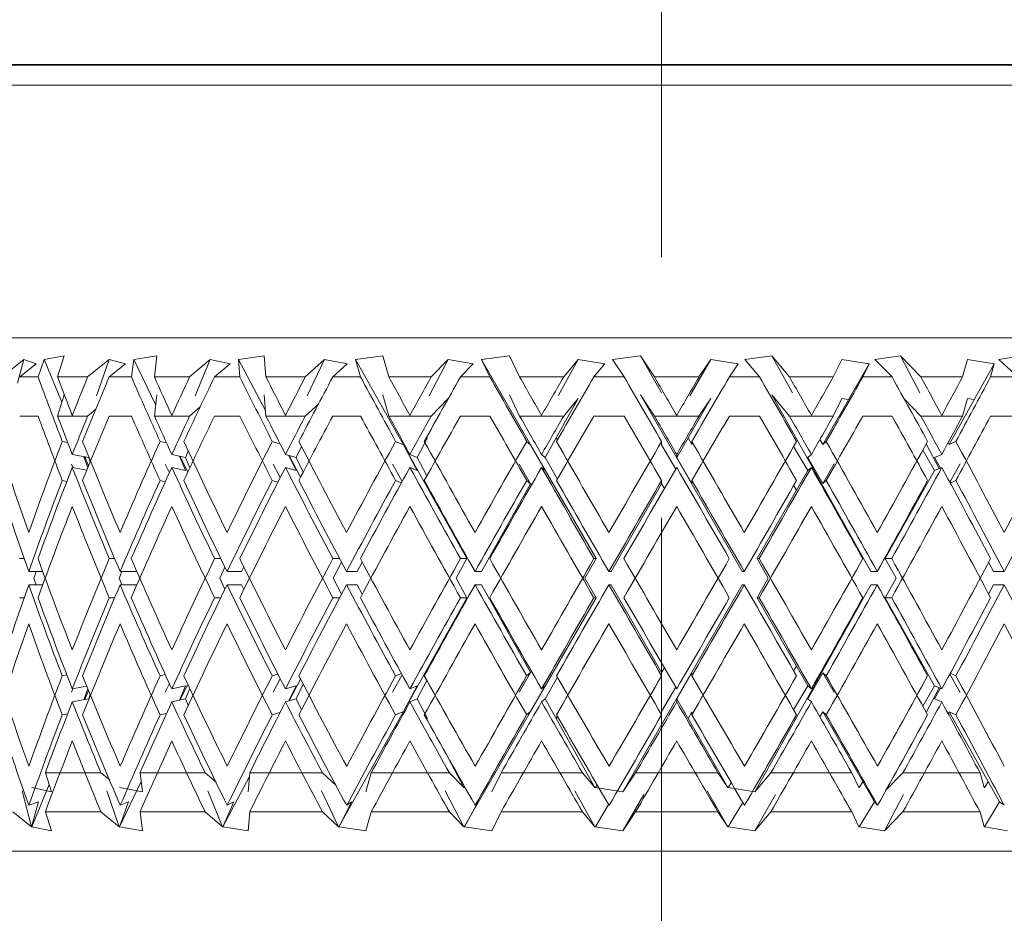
# Model space of a CAD drawing. Header units: inches. Extents: x 1.9 to 39.5, y 2.6 to 32.8.
# Tile 7 of 30: x 17.419 to 17.797, y 10.185 to 10.528. Entities that reach past the tile are written whole.
import ezdxf

# ---------------------------------------------------------------- set-up
doc = ezdxf.new("R2010")
doc.units = ezdxf.units.IN
doc.header["$MEASUREMENT"] = 0
doc.linetypes.add('CENTERX2', pattern=[0.8, 0.5, -0.1, 0.1, -0.1])

msp = doc.modelspace()

# ---------------------------------------------------------------- linework, layer by layer
at = {"color": 7, "linetype": 'CENTERX2', "lineweight": 0}
msp.add_line((17.66539, 2.63674), (17.66539, 13.61585), dxfattribs=at)
at = {"color": 7, "linetype": 'Continuous', "lineweight": 15}
for p, q in [((16.29039, 10.5108), (19.04039, 10.5108)), ((18.35314, 10.51046), (16.97764, 10.51046)), ((17.93078, 10.5028), (17.4, 10.5028)), ((17.37389, 10.4058), (17.95689, 10.4058)), ((17.4361, 10.39892), (17.42835, 10.39753)), ((17.4335, 10.3908), (17.4361, 10.39892)), ((17.47167, 10.39892), (17.46277, 10.39753)), ((17.47071, 10.3908), (17.47167, 10.39892)), ((17.51281, 10.39892), (17.50302, 10.39753)), ((17.51352, 10.3908), (17.51281, 10.39892)), ((17.55834, 10.39892), (17.54794, 10.39753)), ((17.5607, 10.3908), (17.55834, 10.39892)), ((17.60695, 10.39892), (17.59624, 10.39753)), ((17.61089, 10.3908), (17.60695, 10.39892)), ((17.65724, 10.39892), (17.64653, 10.39753)), ((17.6654, 10.38473), (17.65724, 10.39892)), ((17.66265, 10.3908), (17.65724, 10.39892)), ((17.70776, 10.39892), (17.69737, 10.39753)), ((17.71448, 10.3908), (17.70776, 10.39892)), ((17.71569, 10.38473), (17.70776, 10.39892)), ((17.75707, 10.39892), (17.74728, 10.39753)), ((17.76491, 10.3908), (17.75707, 10.39892)), ((17.76454, 10.38473), (17.75707, 10.39892)), ((17.80374, 10.39892), (17.79484, 10.39753)), ((17.42051, 10.39753), (17.41221, 10.3908)), ((17.42051, 10.39753), (17.41814, 10.38841)), ((17.41897, 10.3908), (17.42526, 10.3958)), ((17.42526, 10.3958), (17.42051, 10.39753)), ((17.42835, 10.39753), (17.42607, 10.3908)), ((17.42835, 10.39753), (17.4352, 10.3811)), ((17.45326, 10.39753), (17.44504, 10.3908)), ((17.45326, 10.39753), (17.44848, 10.38361)), ((17.45953, 10.3958), (17.45326, 10.39753)), ((17.45332, 10.3908), (17.45953, 10.3958)), ((17.46277, 10.39753), (17.46188, 10.3908)), ((17.46277, 10.39753), (17.4712, 10.37991)), ((17.49211, 10.39753), (17.48422, 10.3908)), ((17.49211, 10.39753), (17.4863, 10.38361)), ((17.49972, 10.3958), (17.49211, 10.39753)), ((17.49377, 10.3908), (17.49972, 10.3958)), ((17.50302, 10.39753), (17.50354, 10.3908)), ((17.50302, 10.39753), (17.51334, 10.37793)), ((17.53594, 10.39753), (17.52861, 10.3908)), ((17.53594, 10.39753), (17.52928, 10.38361)), ((17.54467, 10.3958), (17.53594, 10.39753)), ((17.53916, 10.3908), (17.54467, 10.3958)), ((17.54794, 10.39753), (17.54985, 10.3908)), ((17.54794, 10.39753), (17.56625, 10.36476)), ((17.58349, 10.39753), (17.57617, 10.38361)), ((17.58349, 10.39753), (17.57693, 10.3908)), ((17.5931, 10.3958), (17.58349, 10.39753)), ((17.58817, 10.3908), (17.5931, 10.3958)), ((17.59624, 10.39753), (17.59949, 10.3908)), ((17.59624, 10.39753), (17.6151, 10.36476)), ((17.63341, 10.39753), (17.62563, 10.38361)), ((17.63341, 10.39753), (17.6278, 10.3908)), ((17.64361, 10.3958), (17.63341, 10.39753)), ((17.63941, 10.3908), (17.64361, 10.3958)), ((17.64653, 10.39753), (17.65103, 10.3908)), ((17.68424, 10.39753), (17.67623, 10.38361)), ((17.68424, 10.39753), (17.67974, 10.3908)), ((17.69475, 10.3958), (17.68424, 10.39753)), ((17.6914, 10.3908), (17.69475, 10.3958)), ((17.69737, 10.39753), (17.70298, 10.3908)), ((17.72727, 10.3649), (17.74504, 10.3958)), ((17.73453, 10.39753), (17.73128, 10.3908)), ((17.74504, 10.3958), (17.73453, 10.39753)), ((17.74264, 10.3908), (17.74504, 10.3958)), ((17.74728, 10.39753), (17.75384, 10.3908)), ((17.77578, 10.3649), (17.79303, 10.3958)), ((17.78283, 10.39753), (17.78092, 10.3908)), ((17.79303, 10.3958), (17.78283, 10.39753)), ((17.79165, 10.3908), (17.79303, 10.3958)), ((17.79484, 10.39753), (17.80217, 10.3908)), ((17.42607, 10.3908), (17.41897, 10.3908)), ((17.44504, 10.3908), (17.4335, 10.3908)), ((17.46188, 10.3908), (17.45332, 10.3908)), ((17.48422, 10.3908), (17.47071, 10.3908)), ((17.50354, 10.3908), (17.49377, 10.3908)), ((17.52861, 10.3908), (17.51352, 10.3908)), ((17.54985, 10.3908), (17.53916, 10.3908)), ((17.57693, 10.3908), (17.5607, 10.3908)), ((17.59949, 10.3908), (17.58817, 10.3908)), ((17.6278, 10.3908), (17.61089, 10.3908)), ((17.65103, 10.3908), (17.63941, 10.3908)), ((17.67974, 10.3908), (17.66265, 10.3908)), ((17.70298, 10.3908), (17.6914, 10.3908)), ((17.73128, 10.3908), (17.71448, 10.3908)), ((17.75384, 10.3908), (17.74264, 10.3908)), ((17.78092, 10.3908), (17.76491, 10.3908)), ((17.80217, 10.3908), (17.79165, 10.3908)), ((17.4335, 10.3758), (17.4361, 10.38392)), ((17.47071, 10.3758), (17.47167, 10.38392)), ((17.51352, 10.3758), (17.51281, 10.38392)), ((17.5607, 10.3758), (17.55834, 10.38392)), ((17.61089, 10.3758), (17.60695, 10.38392)), ((17.69628, 10.31605), (17.65724, 10.38392)), ((17.66265, 10.3758), (17.65724, 10.38392)), ((17.71448, 10.3758), (17.70776, 10.38392)), ((17.74569, 10.31605), (17.70776, 10.38392)), ((17.48829, 10.37927), (17.48422, 10.3758)), ((17.53375, 10.38052), (17.52861, 10.3758)), ((17.58349, 10.38253), (17.57693, 10.3758)), ((17.58349, 10.38253), (17.58339, 10.38233)), ((17.63341, 10.38253), (17.62072, 10.35983)), ((17.63341, 10.38253), (17.6278, 10.3758)), ((17.68424, 10.38253), (17.67118, 10.35983)), ((17.68424, 10.38253), (17.67974, 10.3758)), ((17.73453, 10.38253), (17.73128, 10.3758)), ((17.73717, 10.38209), (17.73453, 10.38253)), ((17.76491, 10.3758), (17.75841, 10.38254)), ((17.78283, 10.38253), (17.78092, 10.3758)), ((17.78539, 10.38209), (17.78283, 10.38253)), ((17.42607, 10.3758), (17.41897, 10.3758)), ((17.44504, 10.3758), (17.4335, 10.3758)), ((17.43935, 10.37603), (17.43917, 10.37606)), ((17.44821, 10.3784), (17.44504, 10.3758)), ((17.46188, 10.3758), (17.45332, 10.3758)), ((17.48422, 10.3758), (17.47071, 10.3758)), ((17.47752, 10.37603), (17.47738, 10.37606)), ((17.50354, 10.3758), (17.49377, 10.3758)), ((17.52861, 10.3758), (17.51352, 10.3758)), ((17.52111, 10.37603), (17.52099, 10.37606)), ((17.54985, 10.3758), (17.53916, 10.3758)), ((17.57693, 10.3758), (17.5607, 10.3758)), ((17.56884, 10.37603), (17.56876, 10.37606)), ((17.59949, 10.3758), (17.58817, 10.3758)), ((17.6278, 10.3758), (17.61089, 10.3758)), ((17.61935, 10.37603), (17.61931, 10.37606)), ((17.65103, 10.3758), (17.63941, 10.3758)), ((17.67974, 10.3758), (17.66265, 10.3758)), ((17.67118, 10.37603), (17.67118, 10.37606)), ((17.70298, 10.3758), (17.6914, 10.3758)), ((17.73128, 10.3758), (17.71448, 10.3758)), ((17.72285, 10.37603), (17.72289, 10.37606)), ((17.75384, 10.3758), (17.74264, 10.3758)), ((17.78092, 10.3758), (17.76491, 10.3758)), ((17.77286, 10.37603), (17.77294, 10.37606)), ((17.80217, 10.3758), (17.79165, 10.3758)), ((17.43531, 10.36607), (17.43739, 10.36566)), ((17.47284, 10.36607), (17.47537, 10.36548)), ((17.51591, 10.36607), (17.5189, 10.36517)), ((17.56328, 10.36607), (17.56625, 10.36476)), ((17.56625, 10.36476), (17.57155, 10.35483)), ((17.56625, 10.36476), (17.59068, 10.32105)), ((17.57553, 10.36739), (17.57155, 10.35983)), ((17.61359, 10.36607), (17.6151, 10.36476)), ((17.6151, 10.36476), (17.62072, 10.35483)), ((17.6151, 10.36476), (17.64024, 10.32105)), ((17.62538, 10.36662), (17.62495, 10.36739)), ((17.66539, 10.36607), (17.66539, 10.36476)), ((17.66539, 10.36476), (17.67082, 10.35545)), ((17.67698, 10.3649), (17.67553, 10.36739)), ((17.67698, 10.36604), (17.67698, 10.3649)), ((17.72727, 10.3649), (17.72616, 10.3668)), ((17.72857, 10.36604), (17.72727, 10.3649)), ((17.77195, 10.35563), (17.76697, 10.36511)), ((17.77578, 10.3649), (17.77539, 10.36558)), ((17.77835, 10.36604), (17.77578, 10.3649)), ((17.44547, 10.35983), (17.43917, 10.36106)), ((17.48264, 10.35983), (17.47738, 10.36106)), ((17.4803, 10.36038), (17.48264, 10.35483)), ((17.4837, 10.36236), (17.48264, 10.35983)), ((17.52508, 10.35983), (17.52099, 10.36106)), ((17.52224, 10.36069), (17.52508, 10.35483)), ((17.52244, 10.36063), (17.5268, 10.35233)), ((17.52713, 10.36411), (17.52508, 10.35983)), ((17.57155, 10.35983), (17.56876, 10.36106)), ((17.62072, 10.35983), (17.61931, 10.36106)), ((17.67118, 10.35983), (17.67118, 10.36106)), ((17.71606, 10.3641), (17.72147, 10.35483)), ((17.72147, 10.35983), (17.72289, 10.36106)), ((17.76567, 10.36273), (17.77015, 10.35483)), ((17.77015, 10.35983), (17.77294, 10.36106)), ((17.43886, 10.35731), (17.4394, 10.35602)), ((17.4436, 10.3602), (17.44509, 10.35591)), ((17.44394, 10.36013), (17.44539, 10.35665)), ((17.44553, 10.36003), (17.44547, 10.35983)), ((17.44603, 10.35822), (17.44547, 10.35983)), ((17.47483, 10.35731), (17.47643, 10.35398)), ((17.48057, 10.36032), (17.48348, 10.35423)), ((17.48429, 10.35595), (17.48264, 10.35983)), ((17.51629, 10.35731), (17.519, 10.35216)), ((17.52779, 10.35424), (17.52508, 10.35983)), ((17.56203, 10.35731), (17.56577, 10.35062)), ((17.57528, 10.35284), (17.57155, 10.35983)), ((17.61075, 10.35731), (17.6151, 10.34976)), ((17.62538, 10.35162), (17.62072, 10.35983)), ((17.67698, 10.3499), (17.67118, 10.35983)), ((17.72727, 10.3499), (17.72147, 10.35983)), ((17.72727, 10.3499), (17.73161, 10.35746)), ((17.77241, 10.35583), (17.77015, 10.35983)), ((17.77603, 10.35035), (17.78, 10.35746)), ((17.44471, 10.35498), (17.43917, 10.35606)), ((17.48264, 10.35483), (17.47738, 10.35606)), ((17.52508, 10.35483), (17.52099, 10.35606)), ((17.57155, 10.35483), (17.56876, 10.35606)), ((17.62072, 10.35483), (17.61931, 10.35606)), ((17.70204, 10.32105), (17.72147, 10.35483)), ((17.72147, 10.35483), (17.72289, 10.35606)), ((17.75127, 10.32105), (17.77015, 10.35483)), ((17.77015, 10.35483), (17.77294, 10.35606)), ((17.43531, 10.35107), (17.4371, 10.35072)), ((17.47284, 10.35107), (17.47488, 10.35059)), ((17.51591, 10.35107), (17.51811, 10.35041)), ((17.56328, 10.35107), (17.56548, 10.3501)), ((17.6151, 10.34976), (17.59626, 10.31605)), ((17.61359, 10.35107), (17.6151, 10.34976)), ((17.6151, 10.34976), (17.6154, 10.34923)), ((17.66539, 10.34976), (17.64599, 10.31605)), ((17.66539, 10.35107), (17.66539, 10.34976)), ((17.66539, 10.34976), (17.66646, 10.34792)), ((17.67698, 10.35104), (17.67698, 10.3499)), ((17.71606, 10.3491), (17.71713, 10.34728)), ((17.72857, 10.35104), (17.72727, 10.3499)), ((17.77835, 10.35104), (17.77617, 10.35008)), ((17.76567, 10.34773), (17.76593, 10.34728)), ((17.42069, 10.32105), (17.41896, 10.32105)), ((17.4554, 10.32105), (17.45331, 10.32105)), ((17.49615, 10.32105), (17.49375, 10.32105)), ((17.54177, 10.32105), (17.53914, 10.32105)), ((17.54252, 10.31964), (17.53931, 10.31355)), ((17.55046, 10.31973), (17.54852, 10.31605)), ((17.59068, 10.32105), (17.58648, 10.31355)), ((17.59068, 10.32105), (17.58816, 10.32105)), ((17.64024, 10.32105), (17.63593, 10.31355)), ((17.64024, 10.32105), (17.63939, 10.32105)), ((17.70635, 10.31355), (17.70204, 10.32105)), ((17.70204, 10.32105), (17.70287, 10.32105)), ((17.75546, 10.31355), (17.75127, 10.32105)), ((17.75127, 10.32105), (17.75374, 10.32105)), ((17.79278, 10.31605), (17.79089, 10.31964)), ((17.42782, 10.31605), (17.42244, 10.31605)), ((17.42528, 10.31605), (17.42443, 10.31355)), ((17.45814, 10.31605), (17.4571, 10.31355)), ((17.46396, 10.31605), (17.45751, 10.31605)), ((17.49776, 10.31772), (17.49577, 10.31355)), ((17.50414, 10.31605), (17.49857, 10.31605)), ((17.50501, 10.31787), (17.50414, 10.31605)), ((17.54852, 10.31605), (17.54442, 10.31605)), ((17.59626, 10.31605), (17.59376, 10.31605)), ((17.64599, 10.31605), (17.64515, 10.31605)), ((17.69628, 10.31605), (17.69713, 10.31605)), ((17.74569, 10.31605), (17.74819, 10.31605)), ((17.79278, 10.31605), (17.79687, 10.31605)), ((17.42443, 10.31355), (17.42528, 10.31105)), ((17.4571, 10.31355), (17.45814, 10.31105)), ((17.49577, 10.31355), (17.49776, 10.30938)), ((17.53931, 10.31355), (17.54252, 10.30746)), ((17.58648, 10.31355), (17.59068, 10.30605)), ((17.63593, 10.31355), (17.64024, 10.30605)), ((17.70204, 10.30605), (17.70635, 10.31355)), ((17.75127, 10.30605), (17.75546, 10.31355)), ((17.42782, 10.31105), (17.42244, 10.31105)), ((17.46396, 10.31105), (17.45751, 10.31105)), ((17.50414, 10.31105), (17.49857, 10.31105)), ((17.50414, 10.31105), (17.50501, 10.30923)), ((17.54852, 10.31105), (17.54442, 10.31105)), ((17.54852, 10.31105), (17.55046, 10.30737)), ((17.59626, 10.31105), (17.59376, 10.31105)), ((17.59626, 10.31105), (17.6151, 10.27734)), ((17.64599, 10.31105), (17.64515, 10.31105)), ((17.64599, 10.31105), (17.66539, 10.27734)), ((17.65053, 10.23151), (17.69628, 10.31105)), ((17.69628, 10.31105), (17.69713, 10.31105)), ((17.70124, 10.23151), (17.74569, 10.31105)), ((17.74569, 10.31105), (17.74819, 10.31105)), ((17.79089, 10.30746), (17.79278, 10.31105)), ((17.79278, 10.31105), (17.79687, 10.31105)), ((17.42069, 10.30605), (17.41896, 10.30605)), ((17.4554, 10.30605), (17.45331, 10.30605)), ((17.49615, 10.30605), (17.49375, 10.30605)), ((17.54177, 10.30605), (17.53914, 10.30605)), ((17.59068, 10.30605), (17.56625, 10.26234)), ((17.59068, 10.30605), (17.58816, 10.30605)), ((17.64024, 10.30605), (17.6151, 10.26234)), ((17.64024, 10.30605), (17.63939, 10.30605)), ((17.72147, 10.27227), (17.70204, 10.30605)), ((17.70204, 10.30605), (17.70287, 10.30605)), ((17.77015, 10.27227), (17.75127, 10.30605)), ((17.75127, 10.30605), (17.75374, 10.30605)), ((17.6151, 10.27734), (17.61075, 10.26979)), ((17.6151, 10.27734), (17.61359, 10.27603)), ((17.6154, 10.27787), (17.6151, 10.27734)), ((17.66646, 10.27918), (17.66539, 10.27734)), ((17.66539, 10.27734), (17.66539, 10.27603)), ((17.67118, 10.26727), (17.67698, 10.2772)), ((17.67698, 10.2772), (17.67698, 10.27606)), ((17.71713, 10.27982), (17.71606, 10.278)), ((17.72147, 10.26727), (17.72727, 10.2772)), ((17.72727, 10.2772), (17.72857, 10.27606)), ((17.73161, 10.26964), (17.72727, 10.2772)), ((17.76593, 10.27982), (17.76567, 10.27937)), ((17.4371, 10.27638), (17.43531, 10.27603)), ((17.47488, 10.27651), (17.47284, 10.27603)), ((17.51811, 10.27669), (17.51591, 10.27603)), ((17.519, 10.27494), (17.51629, 10.26979)), ((17.5268, 10.27477), (17.52244, 10.26647)), ((17.56577, 10.27648), (17.56203, 10.26979)), ((17.56548, 10.277), (17.56328, 10.27603)), ((17.57155, 10.26727), (17.57528, 10.27426)), ((17.62072, 10.26727), (17.62538, 10.27548)), ((17.78, 10.26964), (17.77603, 10.27675)), ((17.77617, 10.27702), (17.77835, 10.27606)), ((17.4394, 10.27108), (17.43886, 10.26979)), ((17.43917, 10.27104), (17.44471, 10.27212)), ((17.44509, 10.27119), (17.4436, 10.2669)), ((17.44539, 10.27045), (17.44394, 10.26697)), ((17.47643, 10.27312), (17.47483, 10.26979)), ((17.47738, 10.27104), (17.48264, 10.27227)), ((17.48264, 10.27227), (17.4803, 10.26672)), ((17.48348, 10.27287), (17.48057, 10.26678)), ((17.48264, 10.26727), (17.48429, 10.27115)), ((17.52099, 10.27104), (17.52508, 10.27227)), ((17.52508, 10.27227), (17.52224, 10.26641)), ((17.52508, 10.26727), (17.52779, 10.27286)), ((17.57155, 10.27227), (17.56625, 10.26234)), ((17.56876, 10.27104), (17.57155, 10.27227)), ((17.62072, 10.27227), (17.6151, 10.26234)), ((17.61931, 10.27104), (17.62072, 10.27227)), ((17.67082, 10.27165), (17.66539, 10.26234)), ((17.72147, 10.27227), (17.71606, 10.263)), ((17.72289, 10.27104), (17.72147, 10.27227)), ((17.77015, 10.27227), (17.76567, 10.26437)), ((17.76697, 10.26199), (17.77195, 10.27147)), ((17.77294, 10.27104), (17.77015, 10.27227)), ((17.77015, 10.26727), (17.77241, 10.27127)), ((17.43917, 10.26604), (17.44547, 10.26727)), ((17.44547, 10.26727), (17.44603, 10.26888)), ((17.44547, 10.26727), (17.44553, 10.26707)), ((17.47738, 10.26604), (17.48264, 10.26727)), ((17.48264, 10.26727), (17.4837, 10.26474)), ((17.52099, 10.26604), (17.52508, 10.26727)), ((17.52508, 10.26727), (17.52713, 10.26299)), ((17.56876, 10.26604), (17.57155, 10.26727)), ((17.57155, 10.26727), (17.57553, 10.25971)), ((17.61931, 10.26604), (17.62072, 10.26727)), ((17.62072, 10.26727), (17.63981, 10.23312)), ((17.67118, 10.26604), (17.67118, 10.26727)), ((17.67118, 10.26727), (17.69083, 10.23312)), ((17.72289, 10.26604), (17.72147, 10.26727)), ((17.77294, 10.26604), (17.77015, 10.26727)), ((17.56625, 10.26234), (17.54154, 10.21812)), ((17.56625, 10.26234), (17.56328, 10.26103)), ((17.6151, 10.26234), (17.58966, 10.21812)), ((17.6151, 10.26234), (17.61359, 10.26103)), ((17.66539, 10.26234), (17.66539, 10.26103)), ((17.67553, 10.25971), (17.67698, 10.2622)), ((17.67698, 10.2622), (17.67698, 10.26106)), ((17.72616, 10.2603), (17.72727, 10.2622)), ((17.72727, 10.2622), (17.72857, 10.26106)), ((17.74711, 10.2277), (17.72727, 10.2622)), ((17.77539, 10.26152), (17.77578, 10.2622)), ((17.77578, 10.2622), (17.77835, 10.26106)), ((17.79505, 10.2277), (17.77578, 10.2622)), ((17.43739, 10.26144), (17.43531, 10.26103)), ((17.47537, 10.26162), (17.47284, 10.26103)), ((17.5189, 10.26193), (17.51591, 10.26103)), ((17.62495, 10.25971), (17.62538, 10.26048)), ((17.58339, 10.24477), (17.58952, 10.23312)), ((17.43124, 10.23151), (17.42882, 10.2388)), ((17.42882, 10.2388), (17.45017, 10.2388)), ((17.45017, 10.2388), (17.45352, 10.23609)), ((17.46609, 10.23151), (17.46516, 10.2388)), ((17.46516, 10.2388), (17.49015, 10.2388)), ((17.49015, 10.2388), (17.49438, 10.23523)), ((17.50715, 10.23741), (17.497, 10.21812)), ((17.50667, 10.23151), (17.50726, 10.2388)), ((17.50726, 10.2388), (17.53517, 10.2388)), ((17.53517, 10.2388), (17.54046, 10.23399)), ((17.55182, 10.23151), (17.55391, 10.2388)), ((17.55391, 10.2388), (17.58393, 10.2388)), ((17.58393, 10.2388), (17.58952, 10.23312)), ((17.60024, 10.23151), (17.60376, 10.2388)), ((17.60376, 10.2388), (17.63504, 10.2388)), ((17.63504, 10.2388), (17.63981, 10.23312)), ((17.65053, 10.23151), (17.65539, 10.2388)), ((17.65539, 10.2388), (17.68702, 10.2388)), ((17.68702, 10.2388), (17.69083, 10.23312)), ((17.70124, 10.23151), (17.7073, 10.2388)), ((17.7073, 10.2388), (17.73838, 10.2388)), ((17.73838, 10.2388), (17.74112, 10.23312)), ((17.7514, 10.23199), (17.75801, 10.2388)), ((17.75801, 10.2388), (17.78764, 10.2388)), ((17.78764, 10.2388), (17.78923, 10.23312)), ((17.41991, 10.23188), (17.42349, 10.21812)), ((17.43032, 10.23429), (17.42357, 10.21812)), ((17.42357, 10.23312), (17.43124, 10.23151)), ((17.45247, 10.23188), (17.45719, 10.21812)), ((17.46559, 10.23546), (17.45729, 10.21812)), ((17.45729, 10.23312), (17.46609, 10.23151)), ((17.49114, 10.23188), (17.49688, 10.21812)), ((17.497, 10.23314), (17.497, 10.23312)), ((17.53483, 10.23188), (17.54142, 10.21812)), ((17.58228, 10.23188), (17.58952, 10.21812)), ((17.58952, 10.23312), (17.58967, 10.23314)), ((17.58967, 10.23314), (17.58966, 10.23312)), ((17.58982, 10.23341), (17.58967, 10.23314)), ((17.63212, 10.23188), (17.63981, 10.21812)), ((17.63981, 10.23312), (17.63996, 10.23314)), ((17.63996, 10.23314), (17.63995, 10.23312)), ((17.63995, 10.23312), (17.65053, 10.23151)), ((17.64061, 10.23424), (17.63996, 10.23314)), ((17.68291, 10.23188), (17.69083, 10.21812)), ((17.69083, 10.23312), (17.69099, 10.23314)), ((17.69099, 10.23314), (17.69097, 10.23312)), ((17.69097, 10.23312), (17.70124, 10.23151)), ((17.69214, 10.23503), (17.69099, 10.23314)), ((17.74112, 10.23312), (17.74128, 10.23314)), ((17.74128, 10.23314), (17.74125, 10.23312)), ((17.74267, 10.23542), (17.74128, 10.23314)), ((17.78923, 10.23312), (17.78939, 10.23314)), ((17.78939, 10.23314), (17.78936, 10.23312)), ((17.79074, 10.23542), (17.78939, 10.23314)), ((17.65053, 10.21651), (17.65859, 10.23053)), ((17.70124, 10.21651), (17.70908, 10.23053)), ((17.75093, 10.21651), (17.75831, 10.23053)), ((17.42249, 10.22635), (17.4262, 10.2277)), ((17.4262, 10.2277), (17.42356, 10.21814)), ((17.46077, 10.2277), (17.45729, 10.21814)), ((17.45758, 10.22635), (17.46077, 10.2277)), ((17.50122, 10.2277), (17.497, 10.21814)), ((17.49864, 10.22635), (17.50122, 10.2277)), ((17.5464, 10.2277), (17.54155, 10.21814)), ((17.5445, 10.22635), (17.5464, 10.2277)), ((17.595, 10.2277), (17.58967, 10.21814)), ((17.59384, 10.22635), (17.595, 10.2277)), ((17.64503, 10.2267), (17.63996, 10.21814)), ((17.69662, 10.22737), (17.69099, 10.21814)), ((17.74711, 10.2277), (17.74128, 10.21814)), ((17.74827, 10.22635), (17.74711, 10.2277)), ((17.79505, 10.2277), (17.78939, 10.21814)), ((17.79695, 10.22635), (17.79505, 10.2277)), ((17.41639, 10.2238), (17.42349, 10.21812)), ((17.43124, 10.21651), (17.42882, 10.2238)), ((17.42882, 10.2238), (17.45017, 10.2238)), ((17.45017, 10.2238), (17.45719, 10.21812)), ((17.46609, 10.21651), (17.46516, 10.2238)), ((17.46516, 10.2238), (17.49015, 10.2238)), ((17.49015, 10.2238), (17.49688, 10.21812)), ((17.50667, 10.21651), (17.50726, 10.2238)), ((17.50726, 10.2238), (17.53517, 10.2238)), ((17.53517, 10.2238), (17.54142, 10.21812)), ((17.55182, 10.21651), (17.55391, 10.2238)), ((17.55391, 10.2238), (17.58393, 10.2238)), ((17.58393, 10.2238), (17.58952, 10.21812)), ((17.60024, 10.21651), (17.60376, 10.2238)), ((17.60376, 10.2238), (17.63504, 10.2238)), ((17.63504, 10.2238), (17.63981, 10.21812)), ((17.65053, 10.21651), (17.65539, 10.2238)), ((17.65539, 10.2238), (17.68702, 10.2238)), ((17.68702, 10.2238), (17.69083, 10.21812)), ((17.70124, 10.21651), (17.7073, 10.2238)), ((17.7073, 10.2238), (17.73838, 10.2238)), ((17.73838, 10.2238), (17.74112, 10.21812)), ((17.75093, 10.21651), (17.75801, 10.2238)), ((17.75801, 10.2238), (17.78764, 10.2238)), ((17.78764, 10.2238), (17.78923, 10.21812)), ((17.42349, 10.21812), (17.42356, 10.21814)), ((17.42356, 10.21814), (17.42357, 10.21812)), ((17.42357, 10.21812), (17.43124, 10.21651)), ((17.45719, 10.21812), (17.45729, 10.21814)), ((17.45729, 10.21814), (17.45729, 10.21812)), ((17.45729, 10.21812), (17.46609, 10.21651)), ((17.49688, 10.21812), (17.497, 10.21814)), ((17.497, 10.21814), (17.497, 10.21812)), ((17.497, 10.21812), (17.50667, 10.21651)), ((17.54142, 10.21812), (17.54155, 10.21814)), ((17.54155, 10.21814), (17.54154, 10.21812)), ((17.54154, 10.21812), (17.55182, 10.21651)), ((17.58952, 10.21812), (17.58967, 10.21814)), ((17.58967, 10.21814), (17.58966, 10.21812)), ((17.58966, 10.21812), (17.60024, 10.21651)), ((17.63981, 10.21812), (17.63996, 10.21814)), ((17.63996, 10.21814), (17.63995, 10.21812)), ((17.63995, 10.21812), (17.65053, 10.21651)), ((17.69083, 10.21812), (17.69099, 10.21814)), ((17.69099, 10.21814), (17.69097, 10.21812)), ((17.69097, 10.21812), (17.70124, 10.21651)), ((17.74112, 10.21812), (17.74128, 10.21814)), ((17.74128, 10.21814), (17.74125, 10.21812)), ((17.74125, 10.21812), (17.75093, 10.21651)), ((17.78923, 10.21812), (17.78939, 10.21814)), ((17.78939, 10.21814), (17.78936, 10.21812)), ((17.78936, 10.21812), (17.79815, 10.21651)), ((17.22039, 10.2088), (17.63013, 10.2088)), ((17.70064, 10.2088), (17.63013, 10.2088)), ((17.70064, 10.2088), (18.11039, 10.2088))]:
    msp.add_line(p, q, dxfattribs=at)
for centre, major_axis, ratio, start_param, end_param in [((17.66539, 10.32105), (-0.25201, 0.52421), 0.332803, 1.280382, 1.327242), ((17.66539, 10.34105), (-0.25201, 0.52421), 0.332803, 1.318299, 1.346148), ((17.66539, 10.32105), (0.22127, 0.52324), 0.405341, 1.608788, 1.636742), ((17.66539, 10.30105), (0.22127, 0.52324), 0.405341, 1.57068, 1.617829), ((17.66539, 10.32105), (-0.27462, 0.5261), 0.258705, 1.304796, 1.351657), ((17.66539, 10.34105), (-0.27462, 0.5261), 0.258705, 1.342713, 1.370563), ((17.66539, 10.32105), (0.25201, 0.52421), 0.332803, 1.597674, 1.625629), ((17.66539, 10.30105), (0.25201, 0.52421), 0.332803, 1.559566, 1.606716), ((17.66539, 10.32105), (-0.29061, 0.52816), 0.184425, 1.337898, 1.384758), ((17.66539, 10.34105), (-0.29061, 0.52816), 0.184425, 1.375815, 1.403665), ((17.66539, 10.32105), (0.27462, 0.5261), 0.258705, 1.57326, 1.601214), ((17.66539, 10.30105), (0.27462, 0.5261), 0.258705, 1.535151, 1.582301), ((17.66539, 10.32105), (-0.30086, 0.52983), 0.110441, 1.376397, 1.423257), ((17.66539, 10.34105), (-0.30086, 0.52983), 0.110441, 1.414314, 1.442164), ((17.66539, 10.32105), (0.29061, 0.52816), 0.184425, 1.540158, 1.568112), ((17.66539, 10.30105), (0.29061, 0.52816), 0.184425, 1.502049, 1.549199), ((17.66539, 10.32105), (-0.30588, 0.53075), 0.036772, 1.417839, 1.4647), ((17.66539, 10.34105), (-0.30588, 0.53075), 0.036772, 1.455757, 1.483606), ((17.66539, 10.32105), (0.30086, 0.52983), 0.110441, 1.501659, 1.529613), ((17.66539, 10.30105), (0.30086, 0.52983), 0.110441, 1.46355, 1.5107), ((17.66539, 10.32105), (-0.30588, 0.53075), 0.036772, 4.776108, 4.822969), ((17.66539, 10.34105), (-0.30588, 0.53075), 0.036772, 4.757202, 4.785052), ((17.66539, 10.32105), (0.30588, 0.53075), 0.036772, 1.460217, 1.488171), ((17.66539, 10.30105), (0.30588, 0.53075), 0.036772, 1.422108, 1.469258), ((17.66539, 10.32105), (-0.30086, 0.52983), 0.110441, 4.734666, 4.781526), ((17.66539, 10.34105), (-0.30086, 0.52983), 0.110441, 4.71576, 4.743609), ((17.66539, 10.32105), (0.30588, 0.53075), 0.036772, 4.837392, 4.865346), ((17.66539, 10.30105), (0.30588, 0.53075), 0.036772, 4.856305, 4.903454), ((17.66539, 10.32105), (-0.29061, 0.52816), 0.184425, 4.696167, 4.743027), ((17.66539, 10.34105), (-0.29061, 0.52816), 0.184425, 4.677261, 4.70511), ((17.66539, 10.32105), (0.30086, 0.52983), 0.110441, 4.878834, 4.906788), ((17.66539, 10.30105), (0.30086, 0.52983), 0.110441, 4.897747, 4.944897), ((17.66539, 10.30605), (-0.25201, 0.52421), 0.332803, 1.280382, 1.327242), ((17.66539, 10.32605), (-0.25201, 0.52421), 0.332803, 1.318299, 1.346148), ((17.66539, 10.30605), (0.22127, 0.52324), 0.405341, 1.608788, 1.636742), ((17.66539, 10.28605), (0.22127, 0.52324), 0.405341, 1.57068, 1.617829), ((17.66539, 10.30605), (-0.27462, 0.5261), 0.258705, 1.304796, 1.351657), ((17.66539, 10.32605), (-0.27462, 0.5261), 0.258705, 1.342713, 1.370563), ((17.66539, 10.30605), (0.25201, 0.52421), 0.332803, 1.597674, 1.625629), ((17.66539, 10.28605), (0.25201, 0.52421), 0.332803, 1.559566, 1.606716), ((17.66539, 10.30605), (-0.29061, 0.52816), 0.184425, 1.337898, 1.384758), ((17.66539, 10.32605), (-0.29061, 0.52816), 0.184425, 1.375815, 1.403665), ((17.66539, 10.30605), (0.27462, 0.5261), 0.258705, 1.57326, 1.601214), ((17.66539, 10.28605), (0.27462, 0.5261), 0.258705, 1.535151, 1.582301), ((17.66539, 10.30605), (-0.30086, 0.52983), 0.110441, 1.376397, 1.423257), ((17.66539, 10.32605), (-0.30086, 0.52983), 0.110441, 1.414314, 1.442164), ((17.66539, 10.30605), (0.29061, 0.52816), 0.184425, 1.540158, 1.568112), ((17.66539, 10.28605), (0.29061, 0.52816), 0.184425, 1.502049, 1.549199), ((17.66539, 10.30605), (-0.30588, 0.53075), 0.036772, 1.417839, 1.4647), ((17.66539, 10.32605), (-0.30588, 0.53075), 0.036772, 1.455757, 1.483606), ((17.66539, 10.30605), (0.30086, 0.52983), 0.110441, 1.501659, 1.529613), ((17.66539, 10.28605), (0.30086, 0.52983), 0.110441, 1.46355, 1.5107), ((17.66539, 10.30605), (-0.30588, 0.53075), 0.036772, 4.776108, 4.822969), ((17.66539, 10.32605), (-0.30588, 0.53075), 0.036772, 4.757202, 4.785052), ((17.66539, 10.30605), (0.30588, 0.53075), 0.036772, 1.460217, 1.488171), ((17.66539, 10.28605), (0.30588, 0.53075), 0.036772, 1.422108, 1.469258), ((17.66539, 10.30605), (-0.30086, 0.52983), 0.110441, 4.734666, 4.781526), ((17.66539, 10.32605), (-0.30086, 0.52983), 0.110441, 4.71576, 4.743609), ((17.66539, 10.30605), (0.30588, 0.53075), 0.036772, 4.837392, 4.865346), ((17.66539, 10.28605), (0.30588, 0.53075), 0.036772, 4.856305, 4.903454), ((17.66539, 10.30605), (-0.29061, 0.52816), 0.184425, 4.696167, 4.743027), ((17.66539, 10.32605), (-0.29061, 0.52816), 0.184425, 4.677261, 4.70511), ((17.66539, 10.30605), (0.30086, 0.52983), 0.110441, 4.878834, 4.906788), ((17.66539, 10.28605), (0.30086, 0.52983), 0.110441, 4.897747, 4.944897), ((17.66539, 10.34105), (-0.22127, 0.52324), 0.405341, 1.353947, 1.419874), ((17.66539, 10.32105), (0.22127, 0.52324), 0.405341, 1.655648, 1.721718), ((17.66539, 10.34105), (-0.25201, 0.52421), 0.332803, 1.365061, 1.430988), ((17.66539, 10.32105), (0.25201, 0.52421), 0.332803, 1.644535, 1.710605), ((17.66539, 10.34105), (-0.27462, 0.5261), 0.258705, 1.389476, 1.455402), ((17.66539, 10.32105), (0.27462, 0.5261), 0.258705, 1.62012, 1.68619), ((17.66539, 10.34105), (-0.29061, 0.52816), 0.184425, 1.422577, 1.488504), ((17.66539, 10.32105), (0.29061, 0.52816), 0.184425, 1.587018, 1.653088), ((17.66539, 10.34105), (-0.30086, 0.52983), 0.110441, 1.461076, 1.527003), ((17.66539, 10.32105), (0.30086, 0.52983), 0.110441, 1.548519, 1.614589), ((17.66539, 10.34105), (-0.30588, 0.53075), 0.036772, 1.502519, 1.568446), ((17.66539, 10.32105), (0.30588, 0.53075), 0.036772, 1.507077, 1.573147), ((17.66539, 10.34105), (-0.30588, 0.53075), 0.036772, 4.672362, 4.738289), ((17.66539, 10.32105), (0.30588, 0.53075), 0.036772, 4.752416, 4.818486), ((17.66539, 10.34105), (-0.30086, 0.52983), 0.110441, 4.63092, 4.696847), ((17.66539, 10.32105), (0.30086, 0.52983), 0.110441, 4.793858, 4.859928), ((17.66539, 10.34105), (-0.29061, 0.52816), 0.184425, 4.592421, 4.658348), ((17.66539, 10.32105), (0.29061, 0.52816), 0.184425, 4.832357, 4.898427), ((17.66539, 10.30105), (0.22127, 0.52324), 0.405341, 1.636742, 1.702874), ((17.66539, 10.32105), (-0.25201, 0.52421), 0.332803, 1.346148, 1.41215), ((17.66539, 10.30105), (0.25201, 0.52421), 0.332803, 1.625629, 1.69176), ((17.66539, 10.32105), (-0.27462, 0.5261), 0.258705, 1.370563, 1.436565), ((17.66539, 10.30105), (0.27462, 0.5261), 0.258705, 1.601214, 1.667345), ((17.66539, 10.32105), (-0.29061, 0.52816), 0.184425, 1.403665, 1.469666), ((17.66539, 10.30105), (0.29061, 0.52816), 0.184425, 1.568112, 1.634244), ((17.66539, 10.32105), (-0.30086, 0.52983), 0.110441, 1.442164, 1.508165), ((17.66539, 10.30105), (0.30086, 0.52983), 0.110441, 1.529613, 1.595745), ((17.66539, 10.32105), (-0.30588, 0.53075), 0.036772, 1.483606, 1.549608), ((17.66539, 10.30105), (0.30588, 0.53075), 0.036772, 1.488171, 1.554302), ((17.66539, 10.32105), (-0.30588, 0.53075), 0.036772, 4.6912, 4.757202), ((17.66539, 10.30105), (0.30588, 0.53075), 0.036772, 4.77126, 4.837392), ((17.66539, 10.32105), (-0.30086, 0.52983), 0.110441, 4.649758, 4.71576), ((17.66539, 10.30105), (0.30086, 0.52983), 0.110441, 4.812703, 4.878834), ((17.66539, 10.32105), (-0.29061, 0.52816), 0.184425, 4.611259, 4.677261), ((17.66539, 10.32605), (-0.22127, 0.52324), 0.405341, 1.353947, 1.419874), ((17.66539, 10.30605), (0.22127, 0.52324), 0.405341, 1.655648, 1.721718), ((17.66539, 10.32605), (-0.25201, 0.52421), 0.332803, 1.365061, 1.430988), ((17.66539, 10.30605), (0.25201, 0.52421), 0.332803, 1.644535, 1.710605), ((17.66539, 10.32605), (-0.27462, 0.5261), 0.258705, 1.389476, 1.455402), ((17.66539, 10.30605), (0.27462, 0.5261), 0.258705, 1.62012, 1.68619), ((17.66539, 10.32605), (-0.29061, 0.52816), 0.184425, 1.422577, 1.488504), ((17.66539, 10.30605), (0.29061, 0.52816), 0.184425, 1.587018, 1.653088), ((17.66539, 10.32605), (-0.30086, 0.52983), 0.110441, 1.461076, 1.527003), ((17.66539, 10.30605), (0.30086, 0.52983), 0.110441, 1.548519, 1.614589), ((17.66539, 10.32605), (-0.30588, 0.53075), 0.036772, 1.502519, 1.568446), ((17.66539, 10.30605), (0.30588, 0.53075), 0.036772, 1.507077, 1.573147), ((17.66539, 10.32605), (-0.30588, 0.53075), 0.036772, 4.672362, 4.738289), ((17.66539, 10.30605), (0.30588, 0.53075), 0.036772, 4.752416, 4.818486), ((17.66539, 10.32605), (-0.30086, 0.52983), 0.110441, 4.63092, 4.696847), ((17.66539, 10.30605), (0.30086, 0.52983), 0.110441, 4.793858, 4.859928), ((17.66539, 10.32605), (-0.29061, 0.52816), 0.184425, 4.592421, 4.658348), ((17.66539, 10.30605), (0.29061, 0.52816), 0.184425, 4.832357, 4.898427), ((17.66539, 10.28605), (0.22127, 0.52324), 0.405341, 1.636742, 1.702874), ((17.66539, 10.30605), (-0.25201, 0.52421), 0.332803, 1.346148, 1.41215), ((17.66539, 10.28605), (0.25201, 0.52421), 0.332803, 1.625629, 1.69176), ((17.66539, 10.30605), (-0.27462, 0.5261), 0.258705, 1.370563, 1.436565), ((17.66539, 10.28605), (0.27462, 0.5261), 0.258705, 1.601214, 1.667345), ((17.66539, 10.30605), (-0.29061, 0.52816), 0.184425, 1.403665, 1.469666), ((17.66539, 10.28605), (0.29061, 0.52816), 0.184425, 1.568112, 1.634244), ((17.66539, 10.30605), (-0.30086, 0.52983), 0.110441, 1.442164, 1.508165), ((17.66539, 10.28605), (0.30086, 0.52983), 0.110441, 1.529613, 1.595745), ((17.66539, 10.30605), (-0.30588, 0.53075), 0.036772, 1.483606, 1.549608), ((17.66539, 10.28605), (0.30588, 0.53075), 0.036772, 1.488171, 1.554302), ((17.66539, 10.30605), (-0.30588, 0.53075), 0.036772, 4.6912, 4.757202), ((17.66539, 10.28605), (0.30588, 0.53075), 0.036772, 4.77126, 4.837392), ((17.66539, 10.30605), (-0.30086, 0.52983), 0.110441, 4.649758, 4.71576), ((17.66539, 10.28605), (0.30086, 0.52983), 0.110441, 4.812703, 4.878834), ((17.66539, 10.30605), (-0.29061, 0.52816), 0.184425, 4.611259, 4.677261), ((17.66539, 10.34105), (-0.22127, 0.52324), 0.405341, 1.438719, 1.50485), ((17.66539, 10.32105), (0.25201, 0.52421), 0.332803, 1.729443, 1.795444), ((17.66539, 10.34105), (-0.25201, 0.52421), 0.332803, 1.449833, 1.515964), ((17.66539, 10.32105), (0.27462, 0.5261), 0.258705, 1.705028, 1.77103), ((17.66539, 10.34105), (-0.27462, 0.5261), 0.258705, 1.474247, 1.540379), ((17.66539, 10.32105), (0.29061, 0.52816), 0.184425, 1.671926, 1.737928), ((17.66539, 10.34105), (-0.29061, 0.52816), 0.184425, 1.507349, 1.57348), ((17.66539, 10.32105), (0.30086, 0.52983), 0.110441, 1.633427, 1.699429), ((17.66539, 10.34105), (-0.30086, 0.52983), 0.110441, 1.545848, 1.611979), ((17.66539, 10.32105), (0.30588, 0.53075), 0.036772, 1.591985, 1.657987), ((17.66539, 10.34105), (-0.30588, 0.53075), 0.036772, 1.58729, 1.653422), ((17.66539, 10.32105), (0.30588, 0.53075), 0.036772, 4.667576, 4.733578), ((17.66539, 10.34105), (-0.30588, 0.53075), 0.036772, 4.587386, 4.653518), ((17.66539, 10.32105), (0.30086, 0.52983), 0.110441, 4.709018, 4.77502), ((17.66539, 10.34105), (-0.30086, 0.52983), 0.110441, 4.545944, 4.612075), ((17.66539, 10.32105), (0.29061, 0.52816), 0.184425, 4.747517, 4.813519), ((17.66539, 10.30105), (0.22127, 0.52324), 0.405341, 1.721718, 1.787645), ((17.66539, 10.32105), (-0.22127, 0.52324), 0.405341, 1.419874, 1.485944), ((17.66539, 10.30105), (0.25201, 0.52421), 0.332803, 1.710605, 1.776532), ((17.66539, 10.32105), (-0.25201, 0.52421), 0.332803, 1.430988, 1.497058), ((17.66539, 10.30105), (0.27462, 0.5261), 0.258705, 1.68619, 1.752117), ((17.66539, 10.32105), (-0.27462, 0.5261), 0.258705, 1.455402, 1.521472), ((17.66539, 10.30105), (0.29061, 0.52816), 0.184425, 1.653088, 1.719015), ((17.66539, 10.32105), (-0.29061, 0.52816), 0.184425, 1.488504, 1.554574), ((17.66539, 10.30105), (0.30086, 0.52983), 0.110441, 1.614589, 1.680516), ((17.66539, 10.32105), (-0.30086, 0.52983), 0.110441, 1.527003, 1.593073), ((17.66539, 10.30105), (0.30588, 0.53075), 0.036772, 1.573147, 1.639074), ((17.66539, 10.32105), (-0.30588, 0.53075), 0.036772, 1.568446, 1.634516), ((17.66539, 10.30105), (0.30588, 0.53075), 0.036772, 4.686489, 4.752416), ((17.66539, 10.32105), (-0.30588, 0.53075), 0.036772, 4.606292, 4.672362), ((17.66539, 10.30105), (0.30086, 0.52983), 0.110441, 4.727931, 4.793858), ((17.66539, 10.32105), (-0.30086, 0.52983), 0.110441, 4.56485, 4.63092), ((17.66539, 10.30105), (0.29061, 0.52816), 0.184425, 4.76643, 4.832357), ((17.66539, 10.32105), (-0.29061, 0.52816), 0.184425, 4.526351, 4.592421), ((17.66539, 10.32605), (-0.22127, 0.52324), 0.405341, 1.438719, 1.50485), ((17.66539, 10.30605), (0.25201, 0.52421), 0.332803, 1.729443, 1.795444), ((17.66539, 10.32605), (-0.25201, 0.52421), 0.332803, 1.449833, 1.515964), ((17.66539, 10.30605), (0.27462, 0.5261), 0.258705, 1.705028, 1.77103), ((17.66539, 10.32605), (-0.27462, 0.5261), 0.258705, 1.474247, 1.540379), ((17.66539, 10.30605), (0.29061, 0.52816), 0.184425, 1.671926, 1.737928), ((17.66539, 10.32605), (-0.29061, 0.52816), 0.184425, 1.507349, 1.57348), ((17.66539, 10.30605), (0.30086, 0.52983), 0.110441, 1.633427, 1.699429), ((17.66539, 10.32605), (-0.30086, 0.52983), 0.110441, 1.545848, 1.611979), ((17.66539, 10.30605), (0.30588, 0.53075), 0.036772, 1.591985, 1.657987), ((17.66539, 10.32605), (-0.30588, 0.53075), 0.036772, 1.58729, 1.653422), ((17.66539, 10.30605), (0.30588, 0.53075), 0.036772, 4.667576, 4.733578), ((17.66539, 10.32605), (-0.30588, 0.53075), 0.036772, 4.587386, 4.653518), ((17.66539, 10.30605), (0.30086, 0.52983), 0.110441, 4.709018, 4.77502), ((17.66539, 10.32605), (-0.30086, 0.52983), 0.110441, 4.545944, 4.612075), ((17.66539, 10.30605), (0.29061, 0.52816), 0.184425, 4.747517, 4.813519), ((17.66539, 10.28605), (0.22127, 0.52324), 0.405341, 1.721718, 1.787645), ((17.66539, 10.30605), (-0.22127, 0.52324), 0.405341, 1.419874, 1.485944), ((17.66539, 10.28605), (0.25201, 0.52421), 0.332803, 1.710605, 1.776532), ((17.66539, 10.30605), (-0.25201, 0.52421), 0.332803, 1.430988, 1.497058), ((17.66539, 10.28605), (0.27462, 0.5261), 0.258705, 1.68619, 1.752117), ((17.66539, 10.30605), (-0.27462, 0.5261), 0.258705, 1.455402, 1.521472), ((17.66539, 10.28605), (0.29061, 0.52816), 0.184425, 1.653088, 1.719015), ((17.66539, 10.30605), (-0.29061, 0.52816), 0.184425, 1.488504, 1.554574), ((17.66539, 10.28605), (0.30086, 0.52983), 0.110441, 1.614589, 1.680516), ((17.66539, 10.30605), (-0.30086, 0.52983), 0.110441, 1.527003, 1.593073), ((17.66539, 10.28605), (0.30588, 0.53075), 0.036772, 1.573147, 1.639074), ((17.66539, 10.30605), (-0.30588, 0.53075), 0.036772, 1.568446, 1.634516), ((17.66539, 10.28605), (0.30588, 0.53075), 0.036772, 4.686489, 4.752416), ((17.66539, 10.30605), (-0.30588, 0.53075), 0.036772, 4.606292, 4.672362), ((17.66539, 10.28605), (0.30086, 0.52983), 0.110441, 4.727931, 4.793858), ((17.66539, 10.30605), (-0.30086, 0.52983), 0.110441, 4.56485, 4.63092), ((17.66539, 10.28605), (0.29061, 0.52816), 0.184425, 4.76643, 4.832357), ((17.66539, 10.30605), (-0.29061, 0.52816), 0.184425, 4.526351, 4.592421), ((17.66539, 10.34105), (-0.18015, 0.52398), 0.473241, 1.532235, 1.598437), ((17.66539, 10.32105), (0.25201, 0.52421), 0.332803, 1.81435, 1.880145), ((17.66539, 10.34105), (-0.22127, 0.52324), 0.405341, 1.523763, 1.589965), ((17.66539, 10.32105), (0.27462, 0.5261), 0.258705, 1.789936, 1.855731), ((17.66539, 10.34105), (-0.25201, 0.52421), 0.332803, 1.534877, 1.601079), ((17.66539, 10.32105), (0.29061, 0.52816), 0.184425, 1.756834, 1.822629), ((17.66539, 10.34105), (-0.27462, 0.5261), 0.258705, 1.559291, 1.625493), ((17.66539, 10.32105), (0.30086, 0.52983), 0.110441, 1.718335, 1.78413), ((17.66539, 10.34105), (-0.29061, 0.52816), 0.184425, 1.592393, 1.658595), ((17.66539, 10.32105), (0.30588, 0.53075), 0.036772, 1.676893, 1.742688), ((17.66539, 10.34105), (-0.30086, 0.52983), 0.110441, 1.630892, 1.697094), ((17.66539, 10.32105), (0.30588, 0.53075), 0.036772, 4.582875, 4.64867), ((17.66539, 10.34105), (-0.30588, 0.53075), 0.036772, 1.672335, 1.738536), ((17.66539, 10.32105), (0.30086, 0.52983), 0.110441, 4.624317, 4.690112), ((17.66539, 10.34105), (-0.30588, 0.53075), 0.036772, 4.502272, 4.568473), ((17.66539, 10.32105), (0.29061, 0.52816), 0.184425, 4.662816, 4.728611), ((17.66539, 10.34105), (-0.30086, 0.52983), 0.110441, 4.460829, 4.527031), ((17.66539, 10.30105), (0.25201, 0.52421), 0.332803, 1.795444, 1.846973), ((17.66539, 10.32105), (-0.22127, 0.52324), 0.405341, 1.50485, 1.556596), ((17.66539, 10.30105), (0.27462, 0.5261), 0.258705, 1.77103, 1.822558), ((17.66539, 10.32105), (-0.25201, 0.52421), 0.332803, 1.515964, 1.56771), ((17.66539, 10.30105), (0.29061, 0.52816), 0.184425, 1.737928, 1.789456), ((17.66539, 10.32105), (-0.27462, 0.5261), 0.258705, 1.540379, 1.592124), ((17.66539, 10.30105), (0.30086, 0.52983), 0.110441, 1.699429, 1.750957), ((17.66539, 10.32105), (-0.29061, 0.52816), 0.184425, 1.57348, 1.625226), ((17.66539, 10.30105), (0.30588, 0.53075), 0.036772, 1.657987, 1.709515), ((17.66539, 10.32105), (-0.30086, 0.52983), 0.110441, 1.611979, 1.663725), ((17.66539, 10.30105), (0.30588, 0.53075), 0.036772, 4.616048, 4.667576), ((17.66539, 10.32105), (-0.30588, 0.53075), 0.036772, 1.653422, 1.705168), ((17.66539, 10.30105), (0.30086, 0.52983), 0.110441, 4.65749, 4.709018), ((17.66539, 10.32105), (-0.30588, 0.53075), 0.036772, 4.53564, 4.587386), ((17.66539, 10.30105), (0.29061, 0.52816), 0.184425, 4.695989, 4.747517), ((17.66539, 10.32105), (-0.30086, 0.52983), 0.110441, 4.494198, 4.545944), ((17.66539, 10.32605), (-0.18015, 0.52398), 0.473241, 1.532235, 1.598437), ((17.66539, 10.30605), (0.25201, 0.52421), 0.332803, 1.81435, 1.880145), ((17.66539, 10.32605), (-0.22127, 0.52324), 0.405341, 1.523763, 1.589965), ((17.66539, 10.30605), (0.27462, 0.5261), 0.258705, 1.789936, 1.855731), ((17.66539, 10.32605), (-0.25201, 0.52421), 0.332803, 1.534877, 1.601079), ((17.66539, 10.30605), (0.29061, 0.52816), 0.184425, 1.756834, 1.822629), ((17.66539, 10.32605), (-0.27462, 0.5261), 0.258705, 1.559291, 1.625493), ((17.66539, 10.30605), (0.30086, 0.52983), 0.110441, 1.718335, 1.78413), ((17.66539, 10.32605), (-0.29061, 0.52816), 0.184425, 1.592393, 1.658595), ((17.66539, 10.30605), (0.30588, 0.53075), 0.036772, 1.676893, 1.742688), ((17.66539, 10.32605), (-0.30086, 0.52983), 0.110441, 1.630892, 1.697094), ((17.66539, 10.30605), (0.30588, 0.53075), 0.036772, 4.582875, 4.64867), ((17.66539, 10.32605), (-0.30588, 0.53075), 0.036772, 1.672335, 1.738536), ((17.66539, 10.30605), (0.30086, 0.52983), 0.110441, 4.624317, 4.690112), ((17.66539, 10.32605), (-0.30588, 0.53075), 0.036772, 4.502272, 4.568473), ((17.66539, 10.30605), (0.29061, 0.52816), 0.184425, 4.662816, 4.728611), ((17.66539, 10.32605), (-0.30086, 0.52983), 0.110441, 4.460829, 4.527031), ((17.66539, 10.28605), (0.25201, 0.52421), 0.332803, 1.795444, 1.846973), ((17.66539, 10.30605), (-0.22127, 0.52324), 0.405341, 1.50485, 1.556596), ((17.66539, 10.28605), (0.27462, 0.5261), 0.258705, 1.77103, 1.822558), ((17.66539, 10.30605), (-0.25201, 0.52421), 0.332803, 1.515964, 1.56771), ((17.66539, 10.28605), (0.29061, 0.52816), 0.184425, 1.737928, 1.789456), ((17.66539, 10.30605), (-0.27462, 0.5261), 0.258705, 1.540379, 1.592124), ((17.66539, 10.28605), (0.30086, 0.52983), 0.110441, 1.699429, 1.750957), ((17.66539, 10.30605), (-0.29061, 0.52816), 0.184425, 1.57348, 1.625226), ((17.66539, 10.28605), (0.30588, 0.53075), 0.036772, 1.657987, 1.709515), ((17.66539, 10.30605), (-0.30086, 0.52983), 0.110441, 1.611979, 1.663725), ((17.66539, 10.28605), (0.30588, 0.53075), 0.036772, 4.616048, 4.667576), ((17.66539, 10.30605), (-0.30588, 0.53075), 0.036772, 1.653422, 1.705168), ((17.66539, 10.28605), (0.30086, 0.52983), 0.110441, 4.65749, 4.709018), ((17.66539, 10.30605), (-0.30588, 0.53075), 0.036772, 4.53564, 4.587386), ((17.66539, 10.28605), (0.29061, 0.52816), 0.184425, 4.695989, 4.747517), ((17.66539, 10.30605), (-0.30086, 0.52983), 0.110441, 4.494198, 4.545944)]:
    msp.add_ellipse(centre, major_axis=major_axis, ratio=ratio, start_param=start_param, end_param=end_param, dxfattribs=at)

doc.saveas('drawing.dxf')
